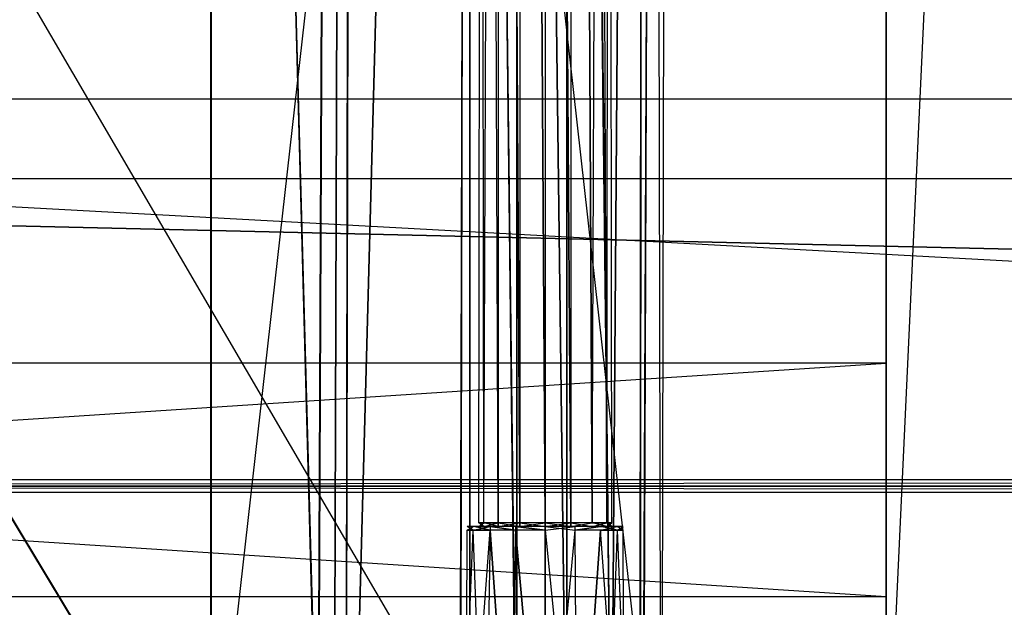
# Model space of a CAD drawing. Extents: x 0 to 1.2, y -0.5 to 0.
# Tile 9 of 40: x 0.2405 to 0.3206, y -0.4608 to -0.413. Entities that reach past the tile are written whole.
import ezdxf

# ---------------------------------------------------------------- set-up
doc = ezdxf.new("R2010")
doc.units = 0
for name, color, linetype in [('L11_KORPUS_LEGATO_TV_X_2920__Y_', 7, 'CONTINUOUS'), ('L13_DRAWERBOX_LEGATO_REL_7_X_13', 7, 'CONTINUOUS'), ('L15_DRAWERBOX_LEGATO_REL_5_X_36', 7, 'CONTINUOUS'), ('L17_DRAWERBOX_LEGATO_REL_3_X_19', 7, 'CONTINUOUS'), ('L1_KORPUS_LEGATO_MS_X_190__Y_40', 7, 'CONTINUOUS'), ('L22_PLATTE_LEGATO_0_N_B21500___', 7, 'CONTINUOUS'), ('L2_KORPUS_LEGATO_BO_X_11620__Y_', 7, 'CONTINUOUS'), ('L32_DRAWERBOX_LEGATO_NOR_5_X_36', 7, 'CONTINUOUS'), ('L36_DRAWERBOX_LEGATO_NOR_1_X_19', 7, 'CONTINUOUS'), ('L4_KORPUS_LEGATO_3_N_B21500____', 7, 'CONTINUOUS'), ('L7_KORPUS_LEGATO_0_N_B21500____', 7, 'CONTINUOUS')]:
    doc.layers.add(name, color=color, linetype=linetype)

msp = doc.modelspace()

# ---------------------------------------------------------------- linework, layer by layer
at = {"layer": 'L11_KORPUS_LEGATO_TV_X_2920__Y_', "color": 8}
for points, invisible_edges in [([(0.019, -0.440937, 0.37), (0.311, -0.440937, 0.3), (0.019, -0.440937, 0.3), (0.019, -0.440937, 0.37)], 13), ([(0.311, -0.440937, 0.3), (0.019, -0.440937, 0.37), (0.311, -0.440937, 0.37), (0.311, -0.440937, 0.3)], 14), ([(0.311, -0.440937, 0.3), (0.019, -0.459937, 0.3), (0.019, -0.440937, 0.3), (0.311, -0.440937, 0.3)], 13), ([(0.019, -0.459937, 0.3), (0.311, -0.440937, 0.3), (0.311, -0.459937, 0.3), (0.019, -0.459937, 0.3)], 14), ([(0.311, -0.459937, 0.37), (0.019, -0.440937, 0.37), (0.019, -0.459937, 0.37), (0.311, -0.459937, 0.37)], 13), ([(0.019, -0.440937, 0.37), (0.311, -0.459937, 0.37), (0.311, -0.440937, 0.37), (0.019, -0.440937, 0.37)], 14), ([(0.311, -0.440937, 0.3), (0.311, -0.459937, 0.37), (0.311, -0.459937, 0.3), (0.311, -0.440937, 0.3)], 13), ([(0.311, -0.459937, 0.37), (0.311, -0.440937, 0.3), (0.311, -0.440937, 0.37), (0.311, -0.459937, 0.37)], 14), ([(0.311, -0.459937, 0.3), (0.019, -0.459937, 0.37), (0.019, -0.459937, 0.3), (0.311, -0.459937, 0.3)], 13), ([(0.019, -0.459937, 0.37), (0.311, -0.459937, 0.3), (0.311, -0.459937, 0.37), (0.019, -0.459937, 0.37)], 14)]:
    msp.add_3dface(points, dxfattribs=dict(at, invisible_edges=invisible_edges))
at = {"layer": 'L13_DRAWERBOX_LEGATO_REL_7_X_13', "color": 8}
for points, invisible_edges in [([(0.277831, -0.143961, 0.1666), (0.278243, -0.453924, 0.164526), (0.277831, -0.453924, 0.1666), (0.277831, -0.143961, 0.1666)], 13), ([(0.278243, -0.453924, 0.164526), (0.277831, -0.143961, 0.1666), (0.278243, -0.143961, 0.164526), (0.278243, -0.453924, 0.164526)], 14), ([(0.278243, -0.143961, 0.168674), (0.277831, -0.453924, 0.1666), (0.278243, -0.453924, 0.168674), (0.278243, -0.143961, 0.168674)], 13), ([(0.277831, -0.453924, 0.1666), (0.278243, -0.143961, 0.168674), (0.277831, -0.143961, 0.1666), (0.277831, -0.453924, 0.1666)], 14), ([(0.278243, -0.143961, 0.164526), (0.279418, -0.453924, 0.162768), (0.278243, -0.453924, 0.164526), (0.278243, -0.143961, 0.164526)], 13), ([(0.279418, -0.453924, 0.162768), (0.278243, -0.143961, 0.164526), (0.279418, -0.143961, 0.162768), (0.279418, -0.453924, 0.162768)], 14), ([(0.279418, -0.143961, 0.170432), (0.278243, -0.453924, 0.168674), (0.279418, -0.453924, 0.170432), (0.279418, -0.143961, 0.170432)], 13), ([(0.278243, -0.453924, 0.168674), (0.279418, -0.143961, 0.170432), (0.278243, -0.143961, 0.168674), (0.278243, -0.453924, 0.168674)], 14), ([(0.279418, -0.143961, 0.162768), (0.281176, -0.453924, 0.161593), (0.279418, -0.453924, 0.162768), (0.279418, -0.143961, 0.162768)], 13), ([(0.281176, -0.453924, 0.161593), (0.279418, -0.143961, 0.162768), (0.281176, -0.143961, 0.161593), (0.281176, -0.453924, 0.161593)], 14), ([(0.281176, -0.453924, 0.171607), (0.279418, -0.143961, 0.170432), (0.279418, -0.453924, 0.170432), (0.281176, -0.453924, 0.171607)], 13), ([(0.279418, -0.143961, 0.170432), (0.281176, -0.453924, 0.171607), (0.281176, -0.143961, 0.171607), (0.279418, -0.143961, 0.170432)], 14), ([(0.281176, -0.143961, 0.161593), (0.28325, -0.453924, 0.161181), (0.281176, -0.453924, 0.161593), (0.281176, -0.143961, 0.161593)], 13), ([(0.28325, -0.453924, 0.161181), (0.281176, -0.143961, 0.161593), (0.28325, -0.143961, 0.161181), (0.28325, -0.453924, 0.161181)], 14), ([(0.28325, -0.453924, 0.172019), (0.281176, -0.143961, 0.171607), (0.281176, -0.453924, 0.171607), (0.28325, -0.453924, 0.172019)], 13), ([(0.281176, -0.143961, 0.171607), (0.28325, -0.453924, 0.172019), (0.28325, -0.143961, 0.172019), (0.281176, -0.143961, 0.171607)], 14), ([(0.285324, -0.453924, 0.171607), (0.28325, -0.143961, 0.172019), (0.28325, -0.453924, 0.172019), (0.285324, -0.453924, 0.171607)], 13), ([(0.28325, -0.143961, 0.172019), (0.285324, -0.453924, 0.171607), (0.285324, -0.143961, 0.171607), (0.28325, -0.143961, 0.172019)], 14), ([(0.28325, -0.143961, 0.161181), (0.285324, -0.453924, 0.161593), (0.28325, -0.453924, 0.161181), (0.28325, -0.143961, 0.161181)], 13), ([(0.285324, -0.453924, 0.161593), (0.28325, -0.143961, 0.161181), (0.285324, -0.143961, 0.161593), (0.285324, -0.453924, 0.161593)], 14), ([(0.287082, -0.453924, 0.170432), (0.285324, -0.143961, 0.171607), (0.285324, -0.453924, 0.171607), (0.287082, -0.453924, 0.170432)], 13), ([(0.285324, -0.143961, 0.171607), (0.287082, -0.453924, 0.170432), (0.287082, -0.143961, 0.170432), (0.285324, -0.143961, 0.171607)], 14), ([(0.285324, -0.143961, 0.161593), (0.287082, -0.453924, 0.162768), (0.285324, -0.453924, 0.161593), (0.285324, -0.143961, 0.161593)], 13), ([(0.287082, -0.453924, 0.162768), (0.285324, -0.143961, 0.161593), (0.287082, -0.143961, 0.162768), (0.287082, -0.453924, 0.162768)], 14), ([(0.288257, -0.143961, 0.168674), (0.287082, -0.453924, 0.170432), (0.288257, -0.453924, 0.168674), (0.288257, -0.143961, 0.168674)], 13), ([(0.287082, -0.453924, 0.170432), (0.288257, -0.143961, 0.168674), (0.287082, -0.143961, 0.170432), (0.287082, -0.453924, 0.170432)], 14), ([(0.287082, -0.143961, 0.162768), (0.288257, -0.453924, 0.164526), (0.287082, -0.453924, 0.162768), (0.287082, -0.143961, 0.162768)], 13), ([(0.288257, -0.453924, 0.164526), (0.287082, -0.143961, 0.162768), (0.288257, -0.143961, 0.164526), (0.288257, -0.453924, 0.164526)], 14), ([(0.288669, -0.143961, 0.1666), (0.288257, -0.453924, 0.168674), (0.288669, -0.453924, 0.1666), (0.288669, -0.143961, 0.1666)], 13), ([(0.288257, -0.453924, 0.168674), (0.288669, -0.143961, 0.1666), (0.288257, -0.143961, 0.168674), (0.288257, -0.453924, 0.168674)], 14), ([(0.288257, -0.143961, 0.164526), (0.288669, -0.453924, 0.1666), (0.288257, -0.453924, 0.164526), (0.288257, -0.143961, 0.164526)], 13), ([(0.288669, -0.453924, 0.1666), (0.288257, -0.143961, 0.164526), (0.288669, -0.143961, 0.1666), (0.288669, -0.453924, 0.1666)], 14), ([(0.276903, -0.454236, 0.1666), (0.27738, -0.454542, 0.164169), (0.276896, -0.454542, 0.1666), (0.276903, -0.454236, 0.1666)], 13), ([(0.277386, -0.454236, 0.169029), (0.276896, -0.454542, 0.1666), (0.27738, -0.454542, 0.169031), (0.277386, -0.454236, 0.169029)], 13), ([(0.276896, -0.454542, 0.1666), (0.277386, -0.454236, 0.169029), (0.276903, -0.454236, 0.1666), (0.276896, -0.454542, 0.1666)], 14), ([(0.276903, -0.454236, 0.1666), (0.278243, -0.454236, 0.164526), (0.277386, -0.454236, 0.164171), (0.276903, -0.454236, 0.1666)], 13), ([(0.278243, -0.454236, 0.164526), (0.276903, -0.454236, 0.1666), (0.277831, -0.454236, 0.1666), (0.278243, -0.454236, 0.164526)], 14), ([(0.277386, -0.454236, 0.169029), (0.277831, -0.454236, 0.1666), (0.276903, -0.454236, 0.1666), (0.277386, -0.454236, 0.169029)], 13), ([(0.27738, -0.454542, 0.164169), (0.276903, -0.454236, 0.1666), (0.277386, -0.454236, 0.164171), (0.27738, -0.454542, 0.164169)], 14), ([(0.277386, -0.454236, 0.164171), (0.278757, -0.454542, 0.162107), (0.27738, -0.454542, 0.164169), (0.277386, -0.454236, 0.164171)], 13), ([(0.278762, -0.454236, 0.171088), (0.27738, -0.454542, 0.169031), (0.278757, -0.454542, 0.171093), (0.278762, -0.454236, 0.171088)], 13), ([(0.27738, -0.454542, 0.169031), (0.278762, -0.454236, 0.171088), (0.277386, -0.454236, 0.169029), (0.27738, -0.454542, 0.169031)], 14), ([(0.277831, -0.454236, 0.1666), (0.277386, -0.454236, 0.169029), (0.278243, -0.454236, 0.168674), (0.277831, -0.454236, 0.1666)], 14), ([(0.277386, -0.454236, 0.164171), (0.279418, -0.454236, 0.162768), (0.278762, -0.454236, 0.162112), (0.277386, -0.454236, 0.164171)], 13), ([(0.279418, -0.454236, 0.162768), (0.277386, -0.454236, 0.164171), (0.278243, -0.454236, 0.164526), (0.279418, -0.454236, 0.162768)], 14), ([(0.277386, -0.454236, 0.169029), (0.279418, -0.454236, 0.170432), (0.278243, -0.454236, 0.168674), (0.277386, -0.454236, 0.169029)], 13), ([(0.279418, -0.454236, 0.170432), (0.277386, -0.454236, 0.169029), (0.278762, -0.454236, 0.171088), (0.279418, -0.454236, 0.170432)], 14), ([(0.278757, -0.454542, 0.162107), (0.277386, -0.454236, 0.164171), (0.278762, -0.454236, 0.162112), (0.278757, -0.454542, 0.162107)], 14), ([(0.278243, -0.453924, 0.168674), (0.277831, -0.454236, 0.1666), (0.278243, -0.454236, 0.168674), (0.278243, -0.453924, 0.168674)], 13), ([(0.277831, -0.454236, 0.1666), (0.278243, -0.453924, 0.168674), (0.277831, -0.453924, 0.1666), (0.277831, -0.454236, 0.1666)], 14), ([(0.277831, -0.453924, 0.1666), (0.278243, -0.454236, 0.164526), (0.277831, -0.454236, 0.1666), (0.277831, -0.453924, 0.1666)], 13), ([(0.278243, -0.454236, 0.164526), (0.277831, -0.453924, 0.1666), (0.278243, -0.453924, 0.164526), (0.278243, -0.454236, 0.164526)], 14), ([(0.279418, -0.453924, 0.170432), (0.278243, -0.454236, 0.168674), (0.279418, -0.454236, 0.170432), (0.279418, -0.453924, 0.170432)], 13), ([(0.278243, -0.454236, 0.168674), (0.279418, -0.453924, 0.170432), (0.278243, -0.453924, 0.168674), (0.278243, -0.454236, 0.168674)], 14), ([(0.278243, -0.453924, 0.164526), (0.279418, -0.454236, 0.162768), (0.278243, -0.454236, 0.164526), (0.278243, -0.453924, 0.164526)], 13), ([(0.279418, -0.454236, 0.162768), (0.278243, -0.453924, 0.164526), (0.279418, -0.453924, 0.162768), (0.279418, -0.454236, 0.162768)], 14), ([(0.280818, -0.454542, 0.17247), (0.278762, -0.454236, 0.171088), (0.278757, -0.454542, 0.171093), (0.280818, -0.454542, 0.17247)], 13), ([(0.278762, -0.454236, 0.162112), (0.280818, -0.454542, 0.16073), (0.278757, -0.454542, 0.162107), (0.278762, -0.454236, 0.162112)], 13), ([(0.278762, -0.454236, 0.162112), (0.281176, -0.454236, 0.161593), (0.280821, -0.454236, 0.160736), (0.278762, -0.454236, 0.162112)], 13), ([(0.281176, -0.454236, 0.161593), (0.278762, -0.454236, 0.162112), (0.279418, -0.454236, 0.162768), (0.281176, -0.454236, 0.161593)], 14), ([(0.278762, -0.454236, 0.171088), (0.281176, -0.454236, 0.171607), (0.279418, -0.454236, 0.170432), (0.278762, -0.454236, 0.171088)], 13), ([(0.281176, -0.454236, 0.171607), (0.278762, -0.454236, 0.171088), (0.280821, -0.454236, 0.172464), (0.281176, -0.454236, 0.171607)], 14), ([(0.278762, -0.454236, 0.171088), (0.280818, -0.454542, 0.17247), (0.280821, -0.454236, 0.172464), (0.278762, -0.454236, 0.171088)], 14), ([(0.280818, -0.454542, 0.16073), (0.278762, -0.454236, 0.162112), (0.280821, -0.454236, 0.160736), (0.280818, -0.454542, 0.16073)], 14), ([(0.281176, -0.454236, 0.171607), (0.279418, -0.453924, 0.170432), (0.279418, -0.454236, 0.170432), (0.281176, -0.454236, 0.171607)], 13), ([(0.279418, -0.453924, 0.170432), (0.281176, -0.454236, 0.171607), (0.281176, -0.453924, 0.171607), (0.279418, -0.453924, 0.170432)], 14), ([(0.281176, -0.453924, 0.161593), (0.279418, -0.454236, 0.162768), (0.279418, -0.453924, 0.162768), (0.281176, -0.453924, 0.161593)], 13), ([(0.279418, -0.454236, 0.162768), (0.281176, -0.453924, 0.161593), (0.281176, -0.454236, 0.161593), (0.279418, -0.454236, 0.162768)], 14), ([(0.28325, -0.454542, 0.172953), (0.280821, -0.454236, 0.172464), (0.280818, -0.454542, 0.17247), (0.28325, -0.454542, 0.172953)], 13), ([(0.280821, -0.454236, 0.160736), (0.28325, -0.454542, 0.160247), (0.280818, -0.454542, 0.16073), (0.280821, -0.454236, 0.160736)], 13), ([(0.280821, -0.454236, 0.160736), (0.28325, -0.454236, 0.161181), (0.28325, -0.454236, 0.160253), (0.280821, -0.454236, 0.160736)], 13), ([(0.28325, -0.454236, 0.161181), (0.280821, -0.454236, 0.160736), (0.281176, -0.454236, 0.161593), (0.28325, -0.454236, 0.161181)], 14), ([(0.280821, -0.454236, 0.172464), (0.28325, -0.454236, 0.172019), (0.281176, -0.454236, 0.171607), (0.280821, -0.454236, 0.172464)], 13), ([(0.28325, -0.454236, 0.172019), (0.280821, -0.454236, 0.172464), (0.28325, -0.454236, 0.172947), (0.28325, -0.454236, 0.172019)], 14), ([(0.280821, -0.454236, 0.172464), (0.28325, -0.454542, 0.172953), (0.28325, -0.454236, 0.172947), (0.280821, -0.454236, 0.172464)], 14), ([(0.28325, -0.454542, 0.160247), (0.280821, -0.454236, 0.160736), (0.28325, -0.454236, 0.160253), (0.28325, -0.454542, 0.160247)], 14), ([(0.28325, -0.454236, 0.172019), (0.281176, -0.453924, 0.171607), (0.281176, -0.454236, 0.171607), (0.28325, -0.454236, 0.172019)], 13), ([(0.281176, -0.453924, 0.171607), (0.28325, -0.454236, 0.172019), (0.28325, -0.453924, 0.172019), (0.281176, -0.453924, 0.171607)], 14), ([(0.28325, -0.453924, 0.161181), (0.281176, -0.454236, 0.161593), (0.281176, -0.453924, 0.161593), (0.28325, -0.453924, 0.161181)], 13), ([(0.281176, -0.454236, 0.161593), (0.28325, -0.453924, 0.161181), (0.28325, -0.454236, 0.161181), (0.281176, -0.454236, 0.161593)], 14), ([(0.285324, -0.453924, 0.161593), (0.28325, -0.454236, 0.161181), (0.28325, -0.453924, 0.161181), (0.285324, -0.453924, 0.161593)], 13), ([(0.28325, -0.454236, 0.161181), (0.285324, -0.453924, 0.161593), (0.285324, -0.454236, 0.161593), (0.28325, -0.454236, 0.161181)], 14), ([(0.285324, -0.454236, 0.171607), (0.28325, -0.453924, 0.172019), (0.28325, -0.454236, 0.172019), (0.285324, -0.454236, 0.171607)], 13), ([(0.28325, -0.453924, 0.172019), (0.285324, -0.454236, 0.171607), (0.285324, -0.453924, 0.171607), (0.28325, -0.453924, 0.172019)], 14), ([(0.28325, -0.454236, 0.161181), (0.285679, -0.454236, 0.160736), (0.28325, -0.454236, 0.160253), (0.28325, -0.454236, 0.161181)], 13), ([(0.285679, -0.454236, 0.160736), (0.28325, -0.454236, 0.161181), (0.285324, -0.454236, 0.161593), (0.285679, -0.454236, 0.160736)], 14), ([(0.28325, -0.454236, 0.172019), (0.285679, -0.454236, 0.172464), (0.285324, -0.454236, 0.171607), (0.28325, -0.454236, 0.172019)], 13), ([(0.285679, -0.454236, 0.172464), (0.28325, -0.454236, 0.172019), (0.28325, -0.454236, 0.172947), (0.285679, -0.454236, 0.172464)], 14), ([(0.285681, -0.454542, 0.17247), (0.28325, -0.454236, 0.172947), (0.28325, -0.454542, 0.172953), (0.285681, -0.454542, 0.17247)], 13), ([(0.28325, -0.454236, 0.172947), (0.285681, -0.454542, 0.17247), (0.285679, -0.454236, 0.172464), (0.28325, -0.454236, 0.172947)], 14), ([(0.285679, -0.454236, 0.160736), (0.28325, -0.454542, 0.160247), (0.28325, -0.454236, 0.160253), (0.285679, -0.454236, 0.160736)], 13), ([(0.28325, -0.454542, 0.160247), (0.285679, -0.454236, 0.160736), (0.285681, -0.454542, 0.16073), (0.28325, -0.454542, 0.160247)], 14), ([(0.287082, -0.453924, 0.162768), (0.285324, -0.454236, 0.161593), (0.285324, -0.453924, 0.161593), (0.287082, -0.453924, 0.162768)], 13), ([(0.285324, -0.454236, 0.161593), (0.287082, -0.453924, 0.162768), (0.287082, -0.454236, 0.162768), (0.285324, -0.454236, 0.161593)], 14), ([(0.287082, -0.454236, 0.170432), (0.285324, -0.453924, 0.171607), (0.285324, -0.454236, 0.171607), (0.287082, -0.454236, 0.170432)], 13), ([(0.285324, -0.453924, 0.171607), (0.287082, -0.454236, 0.170432), (0.287082, -0.453924, 0.170432), (0.285324, -0.453924, 0.171607)], 14), ([(0.285324, -0.454236, 0.171607), (0.287738, -0.454236, 0.171088), (0.287082, -0.454236, 0.170432), (0.285324, -0.454236, 0.171607)], 13), ([(0.287738, -0.454236, 0.171088), (0.285324, -0.454236, 0.171607), (0.285679, -0.454236, 0.172464), (0.287738, -0.454236, 0.171088)], 14), ([(0.285324, -0.454236, 0.161593), (0.287738, -0.454236, 0.162112), (0.285679, -0.454236, 0.160736), (0.285324, -0.454236, 0.161593)], 13), ([(0.287738, -0.454236, 0.162112), (0.285324, -0.454236, 0.161593), (0.287082, -0.454236, 0.162768), (0.287738, -0.454236, 0.162112)], 14), ([(0.287738, -0.454236, 0.162112), (0.285681, -0.454542, 0.16073), (0.285679, -0.454236, 0.160736), (0.287738, -0.454236, 0.162112)], 13), ([(0.285681, -0.454542, 0.17247), (0.287738, -0.454236, 0.171088), (0.285679, -0.454236, 0.172464), (0.285681, -0.454542, 0.17247)], 13), ([(0.285681, -0.454542, 0.16073), (0.287738, -0.454236, 0.162112), (0.287742, -0.454542, 0.162107), (0.285681, -0.454542, 0.16073)], 14), ([(0.287738, -0.454236, 0.171088), (0.285681, -0.454542, 0.17247), (0.287742, -0.454542, 0.171093), (0.287738, -0.454236, 0.171088)], 14), ([(0.287082, -0.453924, 0.162768), (0.288257, -0.454236, 0.164526), (0.287082, -0.454236, 0.162768), (0.287082, -0.453924, 0.162768)], 13), ([(0.288257, -0.454236, 0.164526), (0.287082, -0.453924, 0.162768), (0.288257, -0.453924, 0.164526), (0.288257, -0.454236, 0.164526)], 14), ([(0.288257, -0.453924, 0.168674), (0.287082, -0.454236, 0.170432), (0.288257, -0.454236, 0.168674), (0.288257, -0.453924, 0.168674)], 13), ([(0.287082, -0.454236, 0.170432), (0.288257, -0.453924, 0.168674), (0.287082, -0.453924, 0.170432), (0.287082, -0.454236, 0.170432)], 14), ([(0.287082, -0.454236, 0.170432), (0.289113, -0.454236, 0.169029), (0.288257, -0.454236, 0.168674), (0.287082, -0.454236, 0.170432)], 13), ([(0.289113, -0.454236, 0.169029), (0.287082, -0.454236, 0.170432), (0.287738, -0.454236, 0.171088), (0.289113, -0.454236, 0.169029)], 14), ([(0.287082, -0.454236, 0.162768), (0.289113, -0.454236, 0.164171), (0.287738, -0.454236, 0.162112), (0.287082, -0.454236, 0.162768)], 13), ([(0.289113, -0.454236, 0.164171), (0.287082, -0.454236, 0.162768), (0.288257, -0.454236, 0.164526), (0.289113, -0.454236, 0.164171)], 14), ([(0.287738, -0.454236, 0.162112), (0.28912, -0.454542, 0.164169), (0.287742, -0.454542, 0.162107), (0.287738, -0.454236, 0.162112)], 13), ([(0.28912, -0.454542, 0.164169), (0.287738, -0.454236, 0.162112), (0.289113, -0.454236, 0.164171), (0.28912, -0.454542, 0.164169)], 14), ([(0.287742, -0.454542, 0.171093), (0.289113, -0.454236, 0.169029), (0.287738, -0.454236, 0.171088), (0.287742, -0.454542, 0.171093)], 14), ([(0.289113, -0.454236, 0.169029), (0.287742, -0.454542, 0.171093), (0.28912, -0.454542, 0.169031), (0.289113, -0.454236, 0.169029)], 13), ([(0.288257, -0.453924, 0.164526), (0.288669, -0.454236, 0.1666), (0.288257, -0.454236, 0.164526), (0.288257, -0.453924, 0.164526)], 13), ([(0.288669, -0.454236, 0.1666), (0.288257, -0.453924, 0.164526), (0.288669, -0.453924, 0.1666), (0.288669, -0.454236, 0.1666)], 14), ([(0.288669, -0.453924, 0.1666), (0.288257, -0.454236, 0.168674), (0.288669, -0.454236, 0.1666), (0.288669, -0.453924, 0.1666)], 13), ([(0.288257, -0.454236, 0.168674), (0.288669, -0.453924, 0.1666), (0.288257, -0.453924, 0.168674), (0.288257, -0.454236, 0.168674)], 14), ([(0.288257, -0.454236, 0.164526), (0.289597, -0.454236, 0.1666), (0.289113, -0.454236, 0.164171), (0.288257, -0.454236, 0.164526)], 13), ([(0.289597, -0.454236, 0.1666), (0.288257, -0.454236, 0.164526), (0.288669, -0.454236, 0.1666), (0.289597, -0.454236, 0.1666)], 14), ([(0.288257, -0.454236, 0.168674), (0.289597, -0.454236, 0.1666), (0.288669, -0.454236, 0.1666), (0.288257, -0.454236, 0.168674)], 13), ([(0.289597, -0.454236, 0.1666), (0.288257, -0.454236, 0.168674), (0.289113, -0.454236, 0.169029), (0.289597, -0.454236, 0.1666)], 14), ([(0.289113, -0.454236, 0.164171), (0.289603, -0.454542, 0.1666), (0.28912, -0.454542, 0.164169), (0.289113, -0.454236, 0.164171)], 13), ([(0.289603, -0.454542, 0.1666), (0.289113, -0.454236, 0.164171), (0.289597, -0.454236, 0.1666), (0.289603, -0.454542, 0.1666)], 14), ([(0.28912, -0.454542, 0.169031), (0.289597, -0.454236, 0.1666), (0.289113, -0.454236, 0.169029), (0.28912, -0.454542, 0.169031)], 14), ([(0.289597, -0.454236, 0.1666), (0.28912, -0.454542, 0.169031), (0.289603, -0.454542, 0.1666), (0.289597, -0.454236, 0.1666)], 13), ([(0.27738, -0.454542, 0.169031), (0.276312, -0.480736, 0.1666), (0.27684, -0.480736, 0.169255), (0.27738, -0.454542, 0.169031)], 13), ([(0.276312, -0.480736, 0.1666), (0.27738, -0.454542, 0.169031), (0.276896, -0.454542, 0.1666), (0.276312, -0.480736, 0.1666)], 14), ([(0.276896, -0.454542, 0.1666), (0.27684, -0.480736, 0.163945), (0.276312, -0.480736, 0.1666), (0.276896, -0.454542, 0.1666)], 13), ([(0.278757, -0.454542, 0.171093), (0.27684, -0.480736, 0.169255), (0.278344, -0.480736, 0.171505), (0.278757, -0.454542, 0.171093)], 13), ([(0.27684, -0.480736, 0.169255), (0.278757, -0.454542, 0.171093), (0.27738, -0.454542, 0.169031), (0.27684, -0.480736, 0.169255)], 14), ([(0.27684, -0.480736, 0.163945), (0.276896, -0.454542, 0.1666), (0.27738, -0.454542, 0.164169), (0.27684, -0.480736, 0.163945)], 14), ([(0.27738, -0.454542, 0.164169), (0.278344, -0.480736, 0.161695), (0.27684, -0.480736, 0.163945), (0.27738, -0.454542, 0.164169)], 13), ([(0.278344, -0.480736, 0.161695), (0.27738, -0.454542, 0.164169), (0.278757, -0.454542, 0.162107), (0.278344, -0.480736, 0.161695)], 14), ([(0.278757, -0.454542, 0.162107), (0.280595, -0.480736, 0.160191), (0.278344, -0.480736, 0.161695), (0.278757, -0.454542, 0.162107)], 13), ([(0.280595, -0.480736, 0.173009), (0.278757, -0.454542, 0.171093), (0.278344, -0.480736, 0.171505), (0.280595, -0.480736, 0.173009)], 13), ([(0.280595, -0.480736, 0.160191), (0.278757, -0.454542, 0.162107), (0.280818, -0.454542, 0.16073), (0.280595, -0.480736, 0.160191)], 14), ([(0.278757, -0.454542, 0.171093), (0.280595, -0.480736, 0.173009), (0.280818, -0.454542, 0.17247), (0.278757, -0.454542, 0.171093)], 14), ([(0.280818, -0.454542, 0.16073), (0.28325, -0.480736, 0.159663), (0.280595, -0.480736, 0.160191), (0.280818, -0.454542, 0.16073)], 13), ([(0.28325, -0.480736, 0.173537), (0.280818, -0.454542, 0.17247), (0.280595, -0.480736, 0.173009), (0.28325, -0.480736, 0.173537)], 13), ([(0.28325, -0.480736, 0.159663), (0.280818, -0.454542, 0.16073), (0.28325, -0.454542, 0.160247), (0.28325, -0.480736, 0.159663)], 14), ([(0.280818, -0.454542, 0.17247), (0.28325, -0.480736, 0.173537), (0.28325, -0.454542, 0.172953), (0.280818, -0.454542, 0.17247)], 14), ([(0.285681, -0.454542, 0.16073), (0.28325, -0.480736, 0.159663), (0.28325, -0.454542, 0.160247), (0.285681, -0.454542, 0.16073)], 13), ([(0.28325, -0.480736, 0.159663), (0.285681, -0.454542, 0.16073), (0.285905, -0.480736, 0.160191), (0.28325, -0.480736, 0.159663)], 14), ([(0.285905, -0.480736, 0.173009), (0.28325, -0.454542, 0.172953), (0.28325, -0.480736, 0.173537), (0.285905, -0.480736, 0.173009)], 13), ([(0.28325, -0.454542, 0.172953), (0.285905, -0.480736, 0.173009), (0.285681, -0.454542, 0.17247), (0.28325, -0.454542, 0.172953)], 14), ([(0.285905, -0.480736, 0.173009), (0.287742, -0.454542, 0.171093), (0.285681, -0.454542, 0.17247), (0.285905, -0.480736, 0.173009)], 13), ([(0.287742, -0.454542, 0.162107), (0.285905, -0.480736, 0.160191), (0.285681, -0.454542, 0.16073), (0.287742, -0.454542, 0.162107)], 13), ([(0.287742, -0.454542, 0.171093), (0.285905, -0.480736, 0.173009), (0.288155, -0.480736, 0.171505), (0.287742, -0.454542, 0.171093)], 14), ([(0.285905, -0.480736, 0.160191), (0.287742, -0.454542, 0.162107), (0.288155, -0.480736, 0.161695), (0.285905, -0.480736, 0.160191)], 14), ([(0.288155, -0.480736, 0.171505), (0.28912, -0.454542, 0.169031), (0.287742, -0.454542, 0.171093), (0.288155, -0.480736, 0.171505)], 14), ([(0.287742, -0.454542, 0.162107), (0.289659, -0.480736, 0.163945), (0.288155, -0.480736, 0.161695), (0.287742, -0.454542, 0.162107)], 13), ([(0.289659, -0.480736, 0.163945), (0.287742, -0.454542, 0.162107), (0.28912, -0.454542, 0.164169), (0.289659, -0.480736, 0.163945)], 14), ([(0.28912, -0.454542, 0.169031), (0.288155, -0.480736, 0.171505), (0.289659, -0.480736, 0.169255), (0.28912, -0.454542, 0.169031)], 13), ([(0.289659, -0.480736, 0.169255), (0.289603, -0.454542, 0.1666), (0.28912, -0.454542, 0.169031), (0.289659, -0.480736, 0.169255)], 14), ([(0.28912, -0.454542, 0.164169), (0.290187, -0.480736, 0.1666), (0.289659, -0.480736, 0.163945), (0.28912, -0.454542, 0.164169)], 13), ([(0.290187, -0.480736, 0.1666), (0.28912, -0.454542, 0.164169), (0.289603, -0.454542, 0.1666), (0.290187, -0.480736, 0.1666)], 14), ([(0.289603, -0.454542, 0.1666), (0.289659, -0.480736, 0.169255), (0.290187, -0.480736, 0.1666), (0.289603, -0.454542, 0.1666)], 13)]:
    msp.add_3dface(points, dxfattribs=dict(at, invisible_edges=invisible_edges))
at = {"layer": 'L15_DRAWERBOX_LEGATO_REL_5_X_36', "color": 8}
for points, invisible_edges in [([(0.256015, -0.156437, 0.048743), (0.256015, -0.480437, 0.032), (0.256015, -0.480437, 0.048743), (0.256015, -0.156437, 0.048743)], 13), ([(0.256015, -0.480437, 0.032), (0.256015, -0.156437, 0.048743), (0.256015, -0.156437, 0.032), (0.256015, -0.480437, 0.032)], 14), ([(0.256015, -0.156437, 0.032), (0.2925, -0.480437, 0.032), (0.256015, -0.480437, 0.032), (0.256015, -0.156437, 0.032)], 13), ([(0.2925, -0.480437, 0.032), (0.256015, -0.156437, 0.032), (0.2925, -0.156437, 0.032), (0.2925, -0.480437, 0.032)], 14), ([(0.264759, -0.480437, 0.055052), (0.256015, -0.156437, 0.048743), (0.256015, -0.480437, 0.048743), (0.264759, -0.480437, 0.055052)], 13), ([(0.256015, -0.156437, 0.048743), (0.264759, -0.480437, 0.055052), (0.264759, -0.156437, 0.055052), (0.256015, -0.156437, 0.048743)], 14), ([(0.266068, -0.156437, 0.056719), (0.264759, -0.480437, 0.055052), (0.266068, -0.480437, 0.056719), (0.266068, -0.156437, 0.056719)], 13), ([(0.264759, -0.480437, 0.055052), (0.266068, -0.156437, 0.056719), (0.264759, -0.156437, 0.055052), (0.264759, -0.480437, 0.055052)], 14), ([(0.26703, -0.156437, 0.058607), (0.266068, -0.480437, 0.056719), (0.26703, -0.480437, 0.058607), (0.26703, -0.156437, 0.058607)], 13), ([(0.266068, -0.480437, 0.056719), (0.26703, -0.156437, 0.058607), (0.266068, -0.156437, 0.056719), (0.266068, -0.480437, 0.056719)], 14), ([(0.267611, -0.156437, 0.060646), (0.26703, -0.480437, 0.058607), (0.267611, -0.480437, 0.060646), (0.267611, -0.156437, 0.060646)], 13), ([(0.26703, -0.480437, 0.058607), (0.267611, -0.156437, 0.060646), (0.26703, -0.156437, 0.058607), (0.26703, -0.480437, 0.058607)], 14), ([(0.27632, -0.156437, 0.113598), (0.267611, -0.480437, 0.060646), (0.27632, -0.480437, 0.113598), (0.27632, -0.156437, 0.113598)], 13), ([(0.267611, -0.480437, 0.060646), (0.27632, -0.156437, 0.113598), (0.267611, -0.156437, 0.060646), (0.267611, -0.480437, 0.060646)], 14), ([(0.277072, -0.156437, 0.114666), (0.27632, -0.480437, 0.113598), (0.277072, -0.480437, 0.114666), (0.277072, -0.156437, 0.114666)], 13), ([(0.27632, -0.480437, 0.113598), (0.277072, -0.156437, 0.114666), (0.27632, -0.156437, 0.113598), (0.27632, -0.480437, 0.113598)], 14), ([(0.280911, -0.480437, 0.115998), (0.277072, -0.156437, 0.114666), (0.277072, -0.480437, 0.114666), (0.280911, -0.480437, 0.115998)], 13), ([(0.277072, -0.156437, 0.114666), (0.280911, -0.480437, 0.115998), (0.280911, -0.156437, 0.115998), (0.277072, -0.156437, 0.114666)], 14), ([(0.284974, -0.480437, 0.115948), (0.280911, -0.156437, 0.115998), (0.280911, -0.480437, 0.115998), (0.284974, -0.480437, 0.115948)], 13), ([(0.280911, -0.156437, 0.115998), (0.284974, -0.480437, 0.115948), (0.284974, -0.156437, 0.115948), (0.280911, -0.156437, 0.115998)], 14), ([(0.28862, -0.480437, 0.114232), (0.284974, -0.156437, 0.115948), (0.284974, -0.480437, 0.115948), (0.28862, -0.480437, 0.114232)], 13), ([(0.284974, -0.156437, 0.115948), (0.28862, -0.480437, 0.114232), (0.28862, -0.156437, 0.114232), (0.284974, -0.156437, 0.115948)], 14), ([(0.290967, -0.156437, 0.110955), (0.28862, -0.480437, 0.114232), (0.290967, -0.480437, 0.110955), (0.290967, -0.156437, 0.110955)], 13), ([(0.28862, -0.480437, 0.114232), (0.290967, -0.156437, 0.110955), (0.28862, -0.156437, 0.114232), (0.28862, -0.480437, 0.114232)], 14), ([(0.291214, -0.156437, 0.10758), (0.290967, -0.480437, 0.110955), (0.291214, -0.480437, 0.10758), (0.291214, -0.156437, 0.10758)], 13), ([(0.290967, -0.480437, 0.110955), (0.291214, -0.156437, 0.10758), (0.290967, -0.156437, 0.110955), (0.290967, -0.480437, 0.110955)], 14), ([(0.2925, -0.156437, 0.032), (0.291214, -0.480437, 0.10758), (0.2925, -0.480437, 0.032), (0.2925, -0.156437, 0.032)], 13), ([(0.291214, -0.480437, 0.10758), (0.2925, -0.156437, 0.032), (0.291214, -0.156437, 0.10758), (0.291214, -0.480437, 0.10758)], 14)]:
    msp.add_3dface(points, dxfattribs=dict(at, invisible_edges=invisible_edges))
at = {"layer": 'L17_DRAWERBOX_LEGATO_REL_3_X_19', "color": 8}
for points, invisible_edges in [([(0.256015, -0.480437, 0.048), (0.060485, -0.156436, 0.048), (0.060485, -0.480437, 0.048), (0.256015, -0.480437, 0.048)], 13), ([(0.060485, -0.156436, 0.048), (0.256015, -0.480437, 0.048), (0.256015, -0.156436, 0.048), (0.060485, -0.156436, 0.048)], 14), ([(0.060485, -0.156437, 0.032), (0.256015, -0.480437, 0.032), (0.060485, -0.480437, 0.032), (0.060485, -0.156437, 0.032)], 13), ([(0.256015, -0.480437, 0.032), (0.060485, -0.156437, 0.032), (0.256015, -0.156437, 0.032), (0.256015, -0.480437, 0.032)], 14), ([(0.256015, -0.480437, 0.048), (0.256015, -0.156437, 0.032), (0.256015, -0.156436, 0.048), (0.256015, -0.480437, 0.048)], 14), ([(0.256015, -0.156437, 0.032), (0.256015, -0.480437, 0.048), (0.256015, -0.480437, 0.032), (0.256015, -0.156437, 0.032)], 13)]:
    msp.add_3dface(points, dxfattribs=dict(at, invisible_edges=invisible_edges))
at = {"layer": 'L1_KORPUS_LEGATO_MS_X_190__Y_40', "color": 8}
for points, invisible_edges in [([(0.311, -0.069937, 0.483), (0.311, -0.478937, 0.02), (0.311, -0.478937, 0.483), (0.311, -0.069937, 0.483)], 13), ([(0.311, -0.478937, 0.02), (0.311, -0.069937, 0.483), (0.311, -0.069937, 0.02), (0.311, -0.478937, 0.02)], 14), ([(0.33, -0.069937, 0.02), (0.311, -0.478937, 0.02), (0.311, -0.069937, 0.02), (0.33, -0.069937, 0.02)], 13), ([(0.311, -0.478937, 0.02), (0.33, -0.069937, 0.02), (0.33, -0.478937, 0.02), (0.311, -0.478937, 0.02)], 14), ([(0.33, -0.478937, 0.483), (0.311, -0.069937, 0.483), (0.311, -0.478937, 0.483), (0.33, -0.478937, 0.483)], 13), ([(0.311, -0.069937, 0.483), (0.33, -0.478937, 0.483), (0.33, -0.069937, 0.483), (0.311, -0.069937, 0.483)], 14)]:
    msp.add_3dface(points, dxfattribs=dict(at, invisible_edges=invisible_edges))
at = {"layer": 'L22_PLATTE_LEGATO_0_N_B21500___', "color": 8}
for points, invisible_edges in [([(0.001336, -0.00063, 0.55), (0.000906, -0.499312, 0.55), (0.292723, -0.499312, 0.55), (0.001336, -0.00063, 0.55)], 10), ([(0.001336, -0.00063, 0.55), (0.292723, -0.499312, 0.55), (0.292534, -0.410479, 0.55), (0.001336, -0.00063, 0.55)], 13), ([(0.050605, -0.45042, 0.510205), (0.050434, -0.000515, 0.510205), (0.291947, -0.000515, 0.510205), (0.050605, -0.45042, 0.510205)], 13), ([(0.050605, -0.45042, 0.510205), (0.291947, -0.000515, 0.510205), (0.051048, -0.45042, 0.510205), (0.050605, -0.45042, 0.510205)], 10), ([(0.051048, -0.45042, 0.510205), (0.291947, -0.000515, 0.510205), (0.292207, -0.395145, 0.510205), (0.051048, -0.45042, 0.510205)], 13), ([(0.051048, -0.45042, 0.510205), (0.292207, -0.395145, 0.510205), (0.600121, -0.45042, 0.510205), (0.051048, -0.45042, 0.510205)], 10), ([(0.600121, -0.45042, 0.510205), (0.292207, -0.395145, 0.510205), (0.292917, -0.395145, 0.510205), (0.600121, -0.45042, 0.510205)], 15), ([(0.600121, -0.45042, 0.510205), (0.292917, -0.395145, 0.510205), (0.600121, -0.395145, 0.510205), (0.600121, -0.45042, 0.510205)], 8), ([(0.292534, -0.410479, 0.55), (0.292723, -0.499312, 0.55), (0.292917, -0.410479, 0.55), (0.292534, -0.410479, 0.55)], 13), ([(0.292917, -0.410479, 0.55), (0.292723, -0.499312, 0.55), (0.600121, -0.499312, 0.55), (0.292917, -0.410479, 0.55)], 15), ([(0.292917, -0.410479, 0.55), (0.600121, -0.499312, 0.55), (0.600121, -0.410479, 0.55), (0.292917, -0.410479, 0.55)], 15), ([(0.600121, -0.45042, 0.510205), (0.051048, -0.450935, 0.510205), (0.051048, -0.45042, 0.510205), (0.600121, -0.45042, 0.510205)], 13), ([(0.051048, -0.450935, 0.510205), (0.600121, -0.45042, 0.510205), (0.600121, -0.450935, 0.510205), (0.051048, -0.450935, 0.510205)], 14), ([(0.051048, -0.450935, 0.510205), (0.600121, -0.451451, 0.510552), (0.050526, -0.451451, 0.510552), (0.051048, -0.450935, 0.510205)], 13), ([(0.600121, -0.451451, 0.510552), (0.051048, -0.450935, 0.510205), (0.600121, -0.450935, 0.510205), (0.600121, -0.451451, 0.510552)], 14), ([(0.050526, -0.451451, 0.510552), (0.600121, -0.499768, 0.543077), (0.001647, -0.499768, 0.543077), (0.050526, -0.451451, 0.510552)], 13), ([(0.600121, -0.499768, 0.543077), (0.050526, -0.451451, 0.510552), (0.600121, -0.451451, 0.510552), (0.600121, -0.499768, 0.543077)], 14)]:
    msp.add_3dface(points, dxfattribs=dict(at, invisible_edges=invisible_edges))
at = {"layer": 'L2_KORPUS_LEGATO_BO_X_11620__Y_', "color": 8}
for points, invisible_edges in [([(1.181, -0.479437, 0.02), (0.019, -0.069937, 0.02), (0.019, -0.479437, 0.02), (1.181, -0.479437, 0.02)], 13), ([(0.019, -0.069937, 0.02), (1.181, -0.479437, 0.02), (1.181, -0.069937, 0.02), (0.019, -0.069937, 0.02)], 14), ([(1.181, -0.069937, 0.001), (0.019, -0.479437, 0.001), (0.019, -0.069937, 0.001), (1.181, -0.069937, 0.001)], 13), ([(0.019, -0.479437, 0.001), (1.181, -0.069937, 0.001), (1.181, -0.479437, 0.001), (0.019, -0.479437, 0.001)], 14)]:
    msp.add_3dface(points, dxfattribs=dict(at, invisible_edges=invisible_edges))
at = {"layer": 'L32_DRAWERBOX_LEGATO_NOR_5_X_36', "color": 8}
for points, invisible_edges in [([(0.256054, -0.480437, 0.382), (0.256054, -0.156437, 0.398743), (0.256054, -0.156436, 0.382), (0.256054, -0.480437, 0.382)], 14), ([(0.292539, -0.156437, 0.382), (0.256054, -0.480437, 0.382), (0.256054, -0.156436, 0.382), (0.292539, -0.156437, 0.382)], 13), ([(0.256054, -0.156437, 0.398743), (0.256054, -0.480437, 0.382), (0.256054, -0.480437, 0.398743), (0.256054, -0.156437, 0.398743)], 13), ([(0.256054, -0.480437, 0.382), (0.292539, -0.156437, 0.382), (0.292539, -0.480437, 0.382), (0.256054, -0.480437, 0.382)], 14), ([(0.264798, -0.480437, 0.405052), (0.256054, -0.156437, 0.398743), (0.256054, -0.480437, 0.398743), (0.264798, -0.480437, 0.405052)], 13), ([(0.256054, -0.156437, 0.398743), (0.264798, -0.480437, 0.405052), (0.264798, -0.156437, 0.405052), (0.256054, -0.156437, 0.398743)], 14), ([(0.266107, -0.156437, 0.406719), (0.264798, -0.480437, 0.405052), (0.266107, -0.480437, 0.406719), (0.266107, -0.156437, 0.406719)], 13), ([(0.264798, -0.480437, 0.405052), (0.266107, -0.156437, 0.406719), (0.264798, -0.156437, 0.405052), (0.264798, -0.480437, 0.405052)], 14), ([(0.267069, -0.156437, 0.408607), (0.266107, -0.480437, 0.406719), (0.267069, -0.480437, 0.408607), (0.267069, -0.156437, 0.408607)], 13), ([(0.266107, -0.480437, 0.406719), (0.267069, -0.156437, 0.408607), (0.266107, -0.156437, 0.406719), (0.266107, -0.480437, 0.406719)], 14), ([(0.26765, -0.156437, 0.410646), (0.267069, -0.480437, 0.408607), (0.26765, -0.480437, 0.410646), (0.26765, -0.156437, 0.410646)], 13), ([(0.267069, -0.480437, 0.408607), (0.26765, -0.156437, 0.410646), (0.267069, -0.156437, 0.408607), (0.267069, -0.480437, 0.408607)], 14), ([(0.276359, -0.156437, 0.463598), (0.26765, -0.480437, 0.410646), (0.276359, -0.480437, 0.463598), (0.276359, -0.156437, 0.463598)], 13), ([(0.26765, -0.480437, 0.410646), (0.276359, -0.156437, 0.463598), (0.26765, -0.156437, 0.410646), (0.26765, -0.480437, 0.410646)], 14), ([(0.277111, -0.156437, 0.464666), (0.276359, -0.480437, 0.463598), (0.277111, -0.480437, 0.464666), (0.277111, -0.156437, 0.464666)], 13), ([(0.276359, -0.480437, 0.463598), (0.277111, -0.156437, 0.464666), (0.276359, -0.156437, 0.463598), (0.276359, -0.480437, 0.463598)], 14), ([(0.28095, -0.480437, 0.465998), (0.277111, -0.156437, 0.464666), (0.277111, -0.480437, 0.464666), (0.28095, -0.480437, 0.465998)], 13), ([(0.277111, -0.156437, 0.464666), (0.28095, -0.480437, 0.465998), (0.28095, -0.156437, 0.465998), (0.277111, -0.156437, 0.464666)], 14), ([(0.285013, -0.480437, 0.465948), (0.28095, -0.156437, 0.465998), (0.28095, -0.480437, 0.465998), (0.285013, -0.480437, 0.465948)], 13), ([(0.28095, -0.156437, 0.465998), (0.285013, -0.480437, 0.465948), (0.285013, -0.156437, 0.465948), (0.28095, -0.156437, 0.465998)], 14), ([(0.288659, -0.480437, 0.464232), (0.285013, -0.156437, 0.465948), (0.285013, -0.480437, 0.465948), (0.288659, -0.480437, 0.464232)], 13), ([(0.285013, -0.156437, 0.465948), (0.288659, -0.480437, 0.464232), (0.288659, -0.156437, 0.464232), (0.285013, -0.156437, 0.465948)], 14), ([(0.291006, -0.156437, 0.460955), (0.288659, -0.480437, 0.464232), (0.291006, -0.480437, 0.460955), (0.291006, -0.156437, 0.460955)], 13), ([(0.288659, -0.480437, 0.464232), (0.291006, -0.156437, 0.460955), (0.288659, -0.156437, 0.464232), (0.288659, -0.480437, 0.464232)], 14), ([(0.291253, -0.156437, 0.45758), (0.291006, -0.480437, 0.460955), (0.291253, -0.480437, 0.45758), (0.291253, -0.156437, 0.45758)], 13), ([(0.291006, -0.480437, 0.460955), (0.291253, -0.156437, 0.45758), (0.291006, -0.156437, 0.460955), (0.291006, -0.480437, 0.460955)], 14), ([(0.292539, -0.156437, 0.382), (0.291253, -0.480437, 0.45758), (0.292539, -0.480437, 0.382), (0.292539, -0.156437, 0.382)], 13), ([(0.291253, -0.480437, 0.45758), (0.292539, -0.156437, 0.382), (0.291253, -0.156437, 0.45758), (0.291253, -0.480437, 0.45758)], 14)]:
    msp.add_3dface(points, dxfattribs=dict(at, invisible_edges=invisible_edges))
at = {"layer": 'L36_DRAWERBOX_LEGATO_NOR_1_X_19', "color": 8}
for points, invisible_edges in [([(0.256054, -0.156436, 0.382), (0.060485, -0.480437, 0.382), (0.060485, -0.156436, 0.382), (0.256054, -0.156436, 0.382)], 13), ([(0.060485, -0.480437, 0.382), (0.256054, -0.156436, 0.382), (0.256054, -0.480437, 0.382), (0.060485, -0.480437, 0.382)], 14), ([(0.256054, -0.480437, 0.398), (0.060485, -0.156436, 0.398), (0.060485, -0.480437, 0.398), (0.256054, -0.480437, 0.398)], 13), ([(0.060485, -0.156436, 0.398), (0.256054, -0.480437, 0.398), (0.256054, -0.156436, 0.398), (0.060485, -0.156436, 0.398)], 14), ([(0.256054, -0.156436, 0.382), (0.256054, -0.480437, 0.398), (0.256054, -0.480437, 0.382), (0.256054, -0.156436, 0.382)], 13), ([(0.256054, -0.480437, 0.398), (0.256054, -0.156436, 0.382), (0.256054, -0.156436, 0.398), (0.256054, -0.480437, 0.398)], 14)]:
    msp.add_3dface(points, dxfattribs=dict(at, invisible_edges=invisible_edges))
at = {"layer": 'L4_KORPUS_LEGATO_3_N_B21500____', "color": 8}
for points, invisible_edges in [([(0.019, -0.479437, 0.483), (0.079, -0.419437, 0.483), (1.181, -0.479437, 0.483), (0.019, -0.479437, 0.483)], 10), ([(1.181, -0.479437, 0.502), (0.079, -0.419437, 0.502), (0.019, -0.479437, 0.502), (1.181, -0.479437, 0.502)], 13), ([(1.181, -0.479437, 0.483), (0.079, -0.419437, 0.483), (1.121, -0.419437, 0.483), (1.181, -0.479437, 0.483)], 15), ([(0.079, -0.419437, 0.502), (1.121, -0.419437, 0.483), (0.079, -0.419437, 0.483), (0.079, -0.419437, 0.502)], 13), ([(1.121, -0.419437, 0.483), (0.079, -0.419437, 0.502), (1.121, -0.419437, 0.502), (1.121, -0.419437, 0.483)], 14), ([(0.079, -0.419437, 0.502), (1.181, -0.479437, 0.502), (1.121, -0.419437, 0.502), (0.079, -0.419437, 0.502)], 14)]:
    msp.add_3dface(points, dxfattribs=dict(at, invisible_edges=invisible_edges))
at = {"layer": 'L7_KORPUS_LEGATO_0_N_B21500____', "color": 8}
for points, invisible_edges in [([(0.075, -0.425937, 0.502), (1.15, -0.450937, 0.502), (0.05, -0.450937, 0.502), (0.075, -0.425937, 0.502)], 13), ([(1.15, -0.450937, 0.512), (0.075, -0.425937, 0.512), (0.05, -0.450937, 0.512), (1.15, -0.450937, 0.512)], 13), ([(1.15, -0.450937, 0.502), (0.075, -0.425937, 0.502), (1.125, -0.425937, 0.502), (1.15, -0.450937, 0.502)], 14), ([(0.075, -0.425937, 0.512), (1.15, -0.450937, 0.512), (1.125, -0.425937, 0.512), (0.075, -0.425937, 0.512)], 14), ([(0.075, -0.425937, 0.512), (1.125, -0.425937, 0.502), (0.075, -0.425937, 0.502), (0.075, -0.425937, 0.512)], 13), ([(1.125, -0.425937, 0.502), (0.075, -0.425937, 0.512), (1.125, -0.425937, 0.512), (1.125, -0.425937, 0.502)], 14), ([(1.15, -0.450937, 0.502), (0.05, -0.450937, 0.512), (0.05, -0.450937, 0.502), (1.15, -0.450937, 0.502)], 13), ([(0.05, -0.450937, 0.512), (1.15, -0.450937, 0.502), (1.15, -0.450937, 0.512), (0.05, -0.450937, 0.512)], 14)]:
    msp.add_3dface(points, dxfattribs=dict(at, invisible_edges=invisible_edges))

doc.saveas('drawing.dxf')
